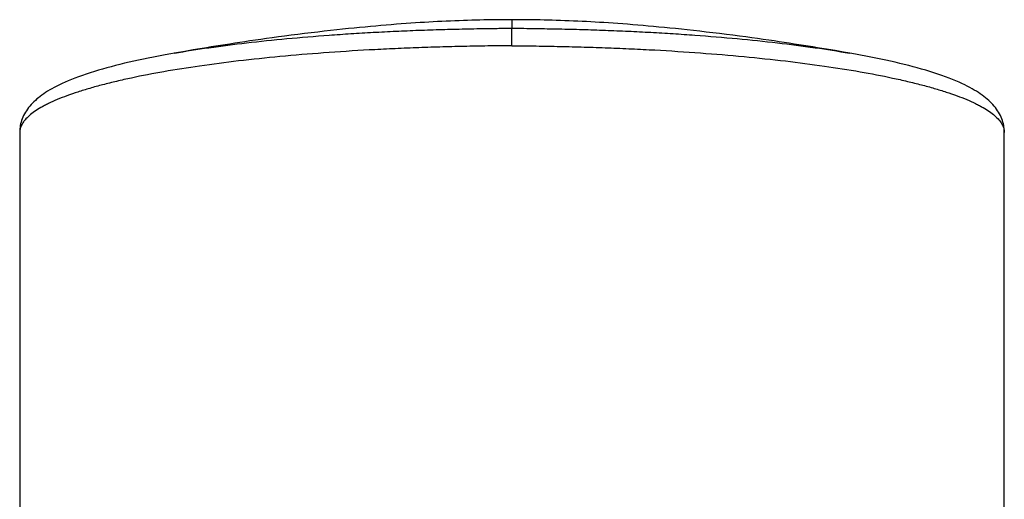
# Model space of a CAD drawing. Header units: millimetres. Extents: x -312 to 514, y -125 to 638.
# Tile 33 of 42: x -232 to -187, y 616 to 638. Entities that reach past the tile are written whole.
import ezdxf

# ---------------------------------------------------------------- set-up
doc = ezdxf.new("R2010")
doc.units = ezdxf.units.MM
doc.header["$LTSCALE"] = 23.1
doc.layers.get('0').update_dxf_attribs({"linetype": 'CONTINUOUS'})

msp = doc.modelspace()

# ---------------------------------------------------------------- linework, layer by layer
at = {"color": 9, "linetype": 'CONTINUOUS'}
for p in [(-209.852, 638.073), (-209.852, 636.883)]:
    msp.add_line(p, (-209.852, 637.682), dxfattribs=at)
at = {"color": 7, "linetype": 'CONTINUOUS'}
for p, q in [((-225.189, 636.559), (-225.531, 636.499)), ((-225.284, 636.543), (-225.286, 636.543)), ((-224.811, 636.624), (-225.189, 636.559)), ((-195.087, 636.657), (-195.485, 636.724)), ((-194.701, 636.592), (-195.087, 636.657)), ((-194.418, 636.543), (-194.701, 636.592)), ((-232.352, 632.922), (-232.352, 611.134)), ((-187.352, 611.134), (-187.352, 632.922))]:
    msp.add_line(p, q, dxfattribs=at)
for points in [[(-209.852, 638.073), (-210.007, 638.073), (-210.167, 638.073), (-210.327, 638.071), (-210.486, 638.07), (-210.647, 638.068), (-210.809, 638.066), (-210.975, 638.063), (-211.145, 638.06), (-211.32, 638.056), (-211.501, 638.051), (-211.687, 638.046), (-211.878, 638.041), (-212.071, 638.034), (-212.268, 638.027), (-212.466, 638.019), (-212.664, 638.011), (-212.861, 638.002), (-213.058, 637.992), (-213.255, 637.983), (-213.451, 637.972), (-213.65, 637.961), (-213.85, 637.949), (-214.054, 637.937), (-214.262, 637.923), (-214.474, 637.909), (-214.691, 637.894), (-214.912, 637.878), (-215.138, 637.861), (-215.368, 637.843), (-215.602, 637.824), (-215.839, 637.804), (-216.079, 637.783), (-216.322, 637.761), (-216.569, 637.738), (-216.817, 637.715), (-217.07, 637.69), (-217.328, 637.664), (-217.591, 637.637), (-217.862, 637.608), (-218.141, 637.577), (-218.43, 637.545), (-218.727, 637.51), (-219.032, 637.474), (-219.339, 637.436), (-219.646, 637.398), (-219.949, 637.359), (-220.244, 637.321), (-220.53, 637.283), (-220.806, 637.245), (-221.073, 637.208), (-221.331, 637.171), (-221.582, 637.135), (-221.827, 637.1), (-222.064, 637.064), (-222.297, 637.029), (-222.524, 636.995), (-222.746, 636.961), (-222.965, 636.927), (-223.18, 636.893), (-223.392, 636.859), (-223.601, 636.825), (-223.809, 636.792), (-224.015, 636.758), (-224.218, 636.724), (-224.419, 636.691), (-224.811, 636.624)], [(-195.485, 636.724), (-195.688, 636.758), (-195.894, 636.791), (-196.101, 636.825), (-196.311, 636.859), (-196.523, 636.893), (-196.738, 636.927), (-196.956, 636.961), (-197.179, 636.995), (-197.406, 637.029), (-197.638, 637.064), (-197.876, 637.099), (-198.12, 637.135), (-198.371, 637.171), (-198.629, 637.208), (-198.896, 637.245), (-199.171, 637.282), (-199.458, 637.321), (-199.752, 637.359), (-200.055, 637.398), (-200.362, 637.436), (-200.67, 637.474), (-200.975, 637.51), (-201.272, 637.544), (-201.561, 637.577), (-201.84, 637.608), (-202.111, 637.636), (-202.375, 637.664), (-202.633, 637.69), (-202.886, 637.715), (-203.134, 637.738), (-203.381, 637.761), (-203.624, 637.783), (-203.864, 637.804), (-204.102, 637.824), (-204.336, 637.843), (-204.566, 637.861), (-204.791, 637.878), (-205.013, 637.894), (-205.23, 637.909), (-205.442, 637.923), (-205.65, 637.937), (-205.854, 637.949), (-206.054, 637.961), (-206.253, 637.972), (-206.45, 637.983), (-206.646, 637.992), (-206.843, 638.002), (-207.041, 638.011), (-207.239, 638.019), (-207.437, 638.027), (-207.633, 638.034), (-207.827, 638.041), (-208.017, 638.046), (-208.203, 638.052), (-208.383, 638.056), (-208.559, 638.06), (-208.729, 638.063), (-208.894, 638.066), (-209.057, 638.068), (-209.218, 638.07), (-209.377, 638.071), (-209.536, 638.073), (-209.697, 638.073), (-209.852, 638.073)], [(-225.531, 636.499), (-225.772, 636.455), (-226.009, 636.411), (-226.243, 636.365), (-226.473, 636.319), (-226.699, 636.272), (-226.922, 636.225), (-227.14, 636.176), (-227.354, 636.127), (-227.565, 636.078), (-227.771, 636.027), (-227.973, 635.976), (-228.172, 635.924), (-228.368, 635.871), (-228.561, 635.817), (-228.751, 635.761), (-228.94, 635.704), (-229.125, 635.645), (-229.308, 635.585), (-229.487, 635.524), (-229.66, 635.462), (-229.826, 635.399), (-229.985, 635.337), (-230.136, 635.274), (-230.278, 635.213), (-230.412, 635.153), (-230.538, 635.093), (-230.658, 635.034), (-230.77, 634.975), (-230.877, 634.917), (-230.978, 634.859), (-231.074, 634.801), (-231.166, 634.743), (-231.253, 634.685), (-231.337, 634.626), (-231.417, 634.567), (-231.493, 634.507), (-231.566, 634.447), (-231.636, 634.385), (-231.704, 634.322), (-231.768, 634.258), (-231.829, 634.192), (-231.887, 634.125), (-231.943, 634.056), (-231.996, 633.985), (-232.045, 633.913), (-232.091, 633.84), (-232.134, 633.764), (-232.173, 633.688), (-232.208, 633.612), (-232.239, 633.535), (-232.266, 633.458), (-232.289, 633.381), (-232.308, 633.305), (-232.324, 633.229), (-232.336, 633.153), (-232.345, 633.077), (-232.35, 633), (-232.352, 632.921)], [(-187.352, 632.921), (-187.353, 633), (-187.359, 633.076), (-187.367, 633.153), (-187.38, 633.229), (-187.395, 633.305), (-187.415, 633.381), (-187.438, 633.457), (-187.465, 633.534), (-187.496, 633.611), (-187.53, 633.688), (-187.569, 633.764), (-187.612, 633.839), (-187.658, 633.912), (-187.707, 633.984), (-187.76, 634.055), (-187.815, 634.124), (-187.873, 634.191), (-187.934, 634.256), (-187.999, 634.321), (-188.066, 634.383), (-188.136, 634.445), (-188.209, 634.506), (-188.285, 634.566), (-188.365, 634.625), (-188.448, 634.684), (-188.535, 634.742), (-188.626, 634.8), (-188.722, 634.857), (-188.823, 634.915), (-188.93, 634.973), (-189.042, 635.032), (-189.161, 635.091), (-189.287, 635.151), (-189.421, 635.211), (-189.562, 635.272), (-189.713, 635.334), (-189.871, 635.397), (-190.037, 635.459), (-190.21, 635.521), (-190.388, 635.583), (-190.571, 635.643), (-190.756, 635.701), (-190.944, 635.759), (-191.134, 635.814), (-191.327, 635.868), (-191.522, 635.922), (-191.721, 635.974), (-191.923, 636.025), (-192.128, 636.075), (-192.338, 636.125), (-192.552, 636.174), (-192.77, 636.222), (-192.992, 636.27), (-193.218, 636.317), (-193.448, 636.363), (-193.681, 636.408), (-193.918, 636.453), (-194.158, 636.497), (-194.418, 636.543)]]:
    msp.add_lwpolyline(points, dxfattribs=at)
at = {"color": 9, "linetype": 'CONTINUOUS'}
for points, knots in [([(-225.284, 636.543), (-224.757, 636.634), (-223.659, 636.806), (-221.946, 637.026), (-220.116, 637.216), (-218.524, 637.348), (-217.206, 637.438), (-216.189, 637.498), (-215.157, 637.55), (-214.112, 637.593), (-213.234, 637.621), (-212.527, 637.64), (-211.994, 637.653), (-211.46, 637.663), (-211.014, 637.67), (-210.656, 637.675), (-210.388, 637.679), (-210.165, 637.681), (-209.986, 637.682), (-209.896, 637.682), (-209.852, 637.682)], [0, 0, 0, 0, 0.103448, 0.215262, 0.334421, 0.459833, 0.524518, 0.590332, 0.657108, 0.724695, 0.792933, 0.827247, 0.861665, 0.896167, 0.930736, 0.948041, 0.965356, 0.982677, 0.991339, 1, 1, 1, 1]), ([(-209.852, 637.682), (-209.671, 637.682), (-209.312, 637.679), (-208.774, 637.671), (-208.239, 637.663), (-207.705, 637.652), (-207.173, 637.64), (-206.466, 637.621), (-205.588, 637.593), (-204.543, 637.549), (-203.511, 637.498), (-202.495, 637.438), (-201.177, 637.348), (-199.587, 637.216), (-197.757, 637.026), (-196.045, 636.806), (-194.948, 636.635), (-194.422, 636.543)], [0, 0, 0, 0, 0.034986, 0.069614, 0.104154, 0.138635, 0.17304, 0.207345, 0.275571, 0.343144, 0.409906, 0.475697, 0.540362, 0.665719, 0.784826, 0.89659, 1, 1, 1, 1]), ([(-209.852, 636.883), (-210.036, 636.883), (-210.404, 636.879), (-210.956, 636.872), (-211.507, 636.862), (-212.239, 636.848), (-213.151, 636.825), (-214.238, 636.788), (-215.315, 636.743), (-216.723, 636.672), (-218.437, 636.562), (-220.427, 636.395), (-222.315, 636.197), (-224.084, 635.967), (-225.716, 635.71), (-226.981, 635.468), (-227.912, 635.26), (-228.547, 635.102), (-229.138, 634.94), (-229.682, 634.773), (-230.179, 634.602), (-230.627, 634.427), (-230.967, 634.274), (-231.214, 634.15), (-231.43, 634.031), (-231.669, 633.882), (-231.914, 633.696), (-232.079, 633.533), (-232.183, 633.402), (-232.262, 633.278), (-232.319, 633.149), (-232.347, 633.018), (-232.352, 632.953), (-232.352, 632.922)], [0, 0, 0, 0, 0.023594, 0.047176, 0.07073, 0.094243, 0.141092, 0.187612, 0.233694, 0.279232, 0.36825, 0.45384, 0.535214, 0.611633, 0.682411, 0.746934, 0.776681, 0.804671, 0.830854, 0.855186, 0.877635, 0.898179, 0.916809, 0.925411, 0.93354, 0.948402, 0.961473, 0.972884, 0.978037, 0.982866, 0.991732, 0.995907, 1, 1, 1, 1]), ([(-209.852, 636.883), (-209.668, 636.883), (-209.3, 636.879), (-208.748, 636.872), (-208.197, 636.862), (-207.464, 636.848), (-206.553, 636.825), (-205.465, 636.788), (-204.388, 636.743), (-202.981, 636.672), (-201.267, 636.562), (-199.276, 636.395), (-197.388, 636.197), (-195.619, 635.967), (-193.987, 635.71), (-192.722, 635.468), (-191.792, 635.26), (-191.156, 635.102), (-190.565, 634.94), (-190.021, 634.773), (-189.524, 634.602), (-189.076, 634.427), (-188.736, 634.274), (-188.49, 634.15), (-188.274, 634.031), (-188.034, 633.882), (-187.79, 633.696), (-187.624, 633.533), (-187.521, 633.402), (-187.441, 633.278), (-187.384, 633.149), (-187.356, 633.018), (-187.352, 632.953), (-187.352, 632.922)], [0, 0, 0, 0, 0.023594, 0.047176, 0.07073, 0.094243, 0.141092, 0.187612, 0.233694, 0.279232, 0.36825, 0.45384, 0.535214, 0.611633, 0.682411, 0.746934, 0.776681, 0.804671, 0.830854, 0.855186, 0.877635, 0.898179, 0.916809, 0.925411, 0.93354, 0.948402, 0.961473, 0.972884, 0.978037, 0.982866, 0.991732, 0.995907, 1, 1, 1, 1])]:
    msp.add_open_spline(points, degree=3, knots=knots, dxfattribs=at)

doc.saveas('drawing.dxf')
